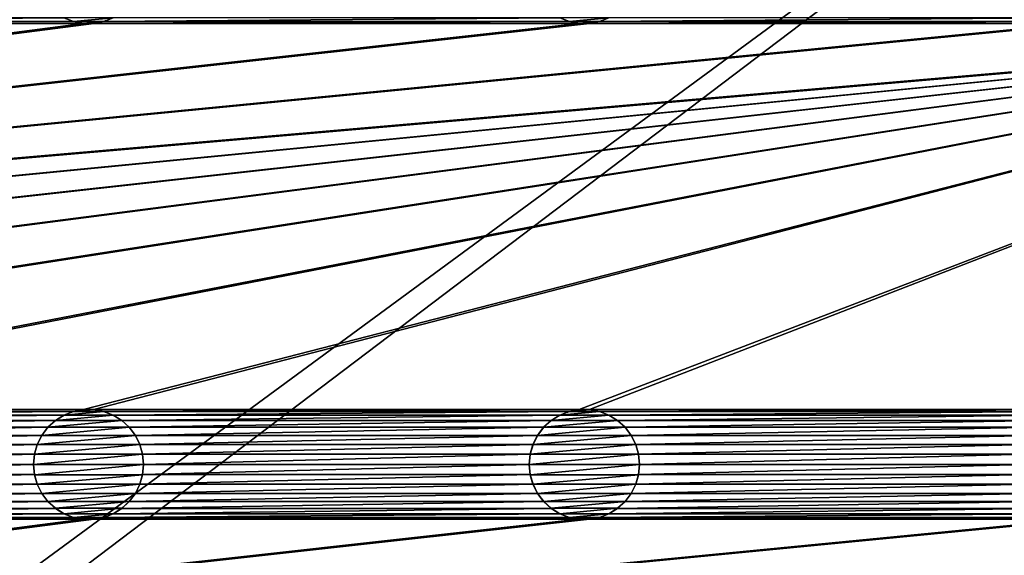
# Model space of a CAD drawing. Header units: metres. Extents: x -125 to 125, y -125 to 125.
# Tile 61 of 71: x 31 to 75, y 30 to 54. Entities that reach past the tile are written whole.
import ezdxf

# ---------------------------------------------------------------- set-up
doc = ezdxf.new("R2010")
doc.units = ezdxf.units.M
doc.layers.add('solid_P35300', color=7, linetype='CONTINUOUS')

msp = doc.modelspace()

# ---------------------------------------------------------------- linework, layer by layer
at = {"layer": 'solid_P35300'}
for points in [[(-106, 84), (106, 84), (8.522517, 12.342908)], [(106, 84), (9.944516, 11.229122), (8.522517, 12.342908)], [(106, 84), (106, -84), (9.944516, 11.229122)], [(101.482323, 53.761265, 5.5), (-101.482323, 36.238735, 5.5), (-101.017677, 36.238735, 5.5)], [(101.482323, 53.761265, 5.5), (101.017677, 53.761265, 5.5), (-101.482323, 36.238735, 5.5)], [(78.982323, 53.761265, 5.5), (-101.482323, 36.238735, 5.5), (101.017677, 53.761265, 5.5)], [(78.982323, 53.761265, 5.5), (78.517677, 53.761265, 5.5), (-101.482323, 36.238735, 5.5)], [(56.482323, 53.761265, 5.5), (-101.482323, 36.238735, 5.5), (78.517677, 53.761265, 5.5)], [(56.482323, 53.761265, 5.5), (56.017677, 53.761265, 5.5), (-101.482323, 36.238735, 5.5)], [(33.982323, 53.761265, 5.5), (-101.482323, 36.238735, 5.5), (56.017677, 53.761265, 5.5)], [(33.982323, 53.761265, 5.5), (33.517677, 53.761265, 5.5), (-101.482323, 36.238735, 5.5)], [(11.482323, 53.761265, 5.5), (-101.482323, 36.238735, 5.5), (33.517677, 53.761265, 5.5)], [(101.482323, 53.761265, 5.5), (-101.017677, 36.238735, 5.5), (-78.982323, 36.238735, 5.5)], [(101.482323, 53.761265, 5.5), (-78.982323, 36.238735, 5.5), (-78.517677, 36.238735, 5.5)], [(101.482323, 53.761265, 5.5), (-78.517677, 36.238735, 5.5), (-56.482323, 36.238735, 5.5)], [(101.482323, 53.761265, 5.5), (-56.482323, 36.238735, 5.5), (-56.017677, 36.238735, 5.5)], [(101.482323, 53.761265, 5.5), (-56.017677, 36.238735, 5.5), (-33.982323, 36.238735, 5.5)], [(101.482323, 53.761265, 5.5), (-33.982323, 36.238735, 5.5), (-33.517677, 36.238735, 5.5)], [(101.482323, 53.761265, 5.5), (-33.517677, 36.238735, 5.5), (-11.482323, 36.238735, 5.5)], [(101.482323, 53.761265, 5.5), (-11.482323, 36.238735, 5.5), (-11.017677, 36.238735, 5.5)], [(11.017677, 36.238735, 5.5), (101.482323, 53.761265, 5.5), (-11.017677, 36.238735, 5.5)], [(11.017677, 36.238735, 5.5), (101.932526, 53.845589, 5.5), (101.482323, 53.761265, 5.5)], [(11.017677, 36.238735, 5.5), (11.482323, 36.238735, 5.5), (101.932526, 53.845589, 5.5)], [(11.482323, 36.238735, 5.5), (33.517677, 36.238735, 5.5), (101.932526, 53.845589, 5.5)], [(11.482323, 53.761265, 5.5), (33.517677, 53.761265, 5.5), (33.067474, 53.845589, 5.5)], [(11.932525, 53.845589, 5.5), (11.482323, 53.761265, 5.5), (33.067474, 53.845589, 5.5)], [(11.932525, 53.845589, 5.5), (33.067474, 53.845589, 5.5), (32.634285, 54.013096, 5.5)], [(12.365715, 54.013096, 5.5), (11.932525, 53.845589, 5.5), (32.634285, 54.013096, 5.5)], [(32.637997, 54.011444, 8), (32.634285, 54.013096, 5.5), (33.067474, 53.845589, 5.5)], [(32.637997, 54.011444, 8), (33.067474, 53.845589, 5.5), (33.064003, 53.846943, 8)], [(32.637997, 54.011444, 8), (33.064003, 53.846943, 8), (34.862003, 54.011444, 8)], [(33.064003, 53.846943, 8), (34.435997, 53.846943, 8), (34.862003, 54.011444, 8)], [(33.064003, 53.846943, 8), (33.067474, 53.845589, 5.5), (33.517677, 53.761265, 5.5)], [(33.064003, 53.846943, 8), (33.517677, 53.761265, 5.5), (33.521809, 53.76115, 8)], [(33.064003, 53.846943, 8), (33.521809, 53.76115, 8), (34.435997, 53.846943, 8)], [(33.517677, 36.238735, 5.5), (33.982323, 36.238735, 5.5), (101.932526, 53.845589, 5.5)], [(33.521809, 53.76115, 8), (33.517677, 53.761265, 5.5), (33.982323, 53.761265, 5.5)], [(33.521809, 53.76115, 8), (33.978191, 53.76115, 8), (34.435997, 53.846943, 8)], [(33.521809, 53.76115, 8), (33.982323, 53.761265, 5.5), (33.978191, 53.76115, 8)], [(33.978191, 53.76115, 8), (34.432526, 53.845589, 5.5), (34.435997, 53.846943, 8)], [(33.978191, 53.76115, 8), (33.982323, 53.761265, 5.5), (34.432526, 53.845589, 5.5)], [(33.982323, 36.238735, 5.5), (56.017677, 36.238735, 5.5), (101.932526, 53.845589, 5.5)], [(33.982323, 53.761265, 5.5), (56.017677, 53.761265, 5.5), (55.567474, 53.845589, 5.5)], [(34.432526, 53.845589, 5.5), (33.982323, 53.761265, 5.5), (55.567474, 53.845589, 5.5)], [(34.432526, 53.845589, 5.5), (55.567474, 53.845589, 5.5), (55.134285, 54.013096, 5.5)], [(34.865715, 54.013096, 5.5), (34.432526, 53.845589, 5.5), (55.134285, 54.013096, 5.5)], [(34.435997, 53.846943, 8), (34.432526, 53.845589, 5.5), (34.865715, 54.013096, 5.5)], [(34.435997, 53.846943, 8), (34.865715, 54.013096, 5.5), (34.862003, 54.011444, 8)], [(55.137997, 54.011444, 8), (55.134285, 54.013096, 5.5), (55.567474, 53.845589, 5.5)], [(55.137997, 54.011444, 8), (55.567474, 53.845589, 5.5), (55.564003, 53.846943, 8)], [(55.137997, 54.011444, 8), (55.564003, 53.846943, 8), (57.362003, 54.011444, 8)], [(55.564003, 53.846943, 8), (56.935997, 53.846943, 8), (57.362003, 54.011444, 8)], [(55.564003, 53.846943, 8), (55.567474, 53.845589, 5.5), (56.017677, 53.761265, 5.5)], [(55.564003, 53.846943, 8), (56.017677, 53.761265, 5.5), (56.021809, 53.76115, 8)], [(55.564003, 53.846943, 8), (56.021809, 53.76115, 8), (56.935997, 53.846943, 8)], [(56.017677, 36.238735, 5.5), (56.482323, 36.238735, 5.5), (101.932526, 53.845589, 5.5)], [(56.021809, 53.76115, 8), (56.017677, 53.761265, 5.5), (56.482323, 53.761265, 5.5)], [(56.021809, 53.76115, 8), (56.478191, 53.76115, 8), (56.935997, 53.846943, 8)], [(56.021809, 53.76115, 8), (56.482323, 53.761265, 5.5), (56.478191, 53.76115, 8)], [(56.478191, 53.76115, 8), (56.932526, 53.845589, 5.5), (56.935997, 53.846943, 8)], [(56.478191, 53.76115, 8), (56.482323, 53.761265, 5.5), (56.932526, 53.845589, 5.5)], [(101.932526, 53.845589, 5.5), (56.482323, 36.238735, 5.5), (78.517677, 36.238735, 5.5)], [(56.482323, 53.761265, 5.5), (78.517677, 53.761265, 5.5), (78.067474, 53.845589, 5.5)], [(56.932526, 53.845589, 5.5), (56.482323, 53.761265, 5.5), (78.067474, 53.845589, 5.5)], [(56.932526, 53.845589, 5.5), (78.067474, 53.845589, 5.5), (77.634285, 54.013096, 5.5)], [(57.365715, 54.013096, 5.5), (56.932526, 53.845589, 5.5), (77.634285, 54.013096, 5.5)], [(56.935997, 53.846943, 8), (56.932526, 53.845589, 5.5), (57.365715, 54.013096, 5.5)], [(56.935997, 53.846943, 8), (57.365715, 54.013096, 5.5), (57.362003, 54.011444, 8)], [(11.482323, 36.238735, 5.5), (11.932525, 36.154411, 5.5), (33.517677, 36.238735, 5.5)], [(11.932525, 36.154411, 5.5), (33.067474, 36.154411, 5.5), (33.517677, 36.238735, 5.5)], [(33.521809, 36.23885, 8), (33.067474, 36.154411, 5.5), (33.064003, 36.153057, 8)], [(33.978191, 36.23885, 8), (33.521809, 36.23885, 8), (33.064003, 36.153057, 8)], [(34.435997, 36.153057, 8), (33.978191, 36.23885, 8), (33.064003, 36.153057, 8)], [(33.521809, 36.23885, 8), (33.517677, 36.238735, 5.5), (33.067474, 36.154411, 5.5)], [(33.978191, 36.23885, 8), (33.982323, 36.238735, 5.5), (33.517677, 36.238735, 5.5)], [(33.978191, 36.23885, 8), (33.517677, 36.238735, 5.5), (33.521809, 36.23885, 8)], [(34.435997, 36.153057, 8), (33.982323, 36.238735, 5.5), (33.978191, 36.23885, 8)], [(33.982323, 36.238735, 5.5), (34.432526, 36.154411, 5.5), (56.017677, 36.238735, 5.5)], [(34.435997, 36.153057, 8), (34.432526, 36.154411, 5.5), (33.982323, 36.238735, 5.5)], [(34.432526, 36.154411, 5.5), (55.567474, 36.154411, 5.5), (56.017677, 36.238735, 5.5)], [(56.021809, 36.23885, 8), (55.567474, 36.154411, 5.5), (55.564003, 36.153057, 8)], [(56.478191, 36.23885, 8), (56.021809, 36.23885, 8), (55.564003, 36.153057, 8)], [(56.935997, 36.153057, 8), (56.478191, 36.23885, 8), (55.564003, 36.153057, 8)], [(56.021809, 36.23885, 8), (56.017677, 36.238735, 5.5), (55.567474, 36.154411, 5.5)], [(56.478191, 36.23885, 8), (56.482323, 36.238735, 5.5), (56.017677, 36.238735, 5.5)], [(56.478191, 36.23885, 8), (56.017677, 36.238735, 5.5), (56.021809, 36.23885, 8)], [(56.935997, 36.153057, 8), (56.482323, 36.238735, 5.5), (56.478191, 36.23885, 8)], [(56.482323, 36.238735, 5.5), (56.932526, 36.154411, 5.5), (78.517677, 36.238735, 5.5)], [(56.935997, 36.153057, 8), (56.932526, 36.154411, 5.5), (56.482323, 36.238735, 5.5)], [(56.932526, 36.154411, 5.5), (78.067474, 36.154411, 5.5), (78.517677, 36.238735, 5.5)], [(11.932525, 36.154411, 5.5), (12.365715, 35.986904, 5.5), (33.067474, 36.154411, 5.5)], [(12.365715, 35.986904, 5.5), (32.634285, 35.986904, 5.5), (33.067474, 36.154411, 5.5)], [(12.365715, 35.986904, 5.5), (12.755194, 35.745193, 5.5), (32.634285, 35.986904, 5.5)], [(12.755194, 35.745193, 5.5), (32.244804, 35.745193, 5.5), (32.634285, 35.986904, 5.5)], [(12.755194, 35.745193, 5.5), (13.098362, 35.433098, 5.5), (32.244804, 35.745193, 5.5)], [(13.098362, 35.433098, 5.5), (31.901638, 35.433098, 5.5), (32.244804, 35.745193, 5.5)], [(32.242733, 35.743092, 8), (32.244804, 35.745193, 5.5), (31.901638, 35.433098, 5.5)], [(32.637997, 35.988556, 8), (32.244804, 35.745193, 5.5), (32.242733, 35.743092, 8)], [(34.862003, 35.988556, 8), (32.637997, 35.988556, 8), (32.242733, 35.743092, 8)], [(35.257267, 35.743092, 8), (34.862003, 35.988556, 8), (32.242733, 35.743092, 8)], [(32.637997, 35.988556, 8), (32.634285, 35.986904, 5.5), (32.244804, 35.745193, 5.5)], [(33.064003, 36.153057, 8), (33.067474, 36.154411, 5.5), (32.634285, 35.986904, 5.5)], [(33.064003, 36.153057, 8), (32.634285, 35.986904, 5.5), (32.637997, 35.988556, 8)], [(34.435997, 36.153057, 8), (33.064003, 36.153057, 8), (32.637997, 35.988556, 8)], [(34.862003, 35.988556, 8), (34.435997, 36.153057, 8), (32.637997, 35.988556, 8)], [(34.432526, 36.154411, 5.5), (34.865715, 35.986904, 5.5), (55.567474, 36.154411, 5.5)], [(34.862003, 35.988556, 8), (34.865715, 35.986904, 5.5), (34.432526, 36.154411, 5.5)], [(34.862003, 35.988556, 8), (34.432526, 36.154411, 5.5), (34.435997, 36.153057, 8)], [(35.257267, 35.743092, 8), (34.865715, 35.986904, 5.5), (34.862003, 35.988556, 8)], [(34.865715, 35.986904, 5.5), (55.134285, 35.986904, 5.5), (55.567474, 36.154411, 5.5)], [(34.865715, 35.986904, 5.5), (35.255196, 35.745193, 5.5), (55.134285, 35.986904, 5.5)], [(35.257267, 35.743092, 8), (35.255196, 35.745193, 5.5), (34.865715, 35.986904, 5.5)], [(35.255196, 35.745193, 5.5), (54.744804, 35.745193, 5.5), (55.134285, 35.986904, 5.5)], [(35.255196, 35.745193, 5.5), (35.598362, 35.433098, 5.5), (54.744804, 35.745193, 5.5)], [(35.595997, 35.435562, 8), (35.598362, 35.433098, 5.5), (35.255196, 35.745193, 5.5)], [(35.595997, 35.435562, 8), (35.255196, 35.745193, 5.5), (35.257267, 35.743092, 8)], [(35.598362, 35.433098, 5.5), (54.401638, 35.433098, 5.5), (54.744804, 35.745193, 5.5)], [(54.742733, 35.743092, 8), (54.744804, 35.745193, 5.5), (54.401638, 35.433098, 5.5)], [(55.137997, 35.988556, 8), (54.744804, 35.745193, 5.5), (54.742733, 35.743092, 8)], [(57.362003, 35.988556, 8), (55.137997, 35.988556, 8), (54.742733, 35.743092, 8)], [(57.757267, 35.743092, 8), (57.362003, 35.988556, 8), (54.742733, 35.743092, 8)], [(55.137997, 35.988556, 8), (55.134285, 35.986904, 5.5), (54.744804, 35.745193, 5.5)], [(55.564003, 36.153057, 8), (55.567474, 36.154411, 5.5), (55.134285, 35.986904, 5.5)], [(55.564003, 36.153057, 8), (55.134285, 35.986904, 5.5), (55.137997, 35.988556, 8)], [(56.935997, 36.153057, 8), (55.564003, 36.153057, 8), (55.137997, 35.988556, 8)], [(57.362003, 35.988556, 8), (56.935997, 36.153057, 8), (55.137997, 35.988556, 8)], [(56.932526, 36.154411, 5.5), (57.365715, 35.986904, 5.5), (78.067474, 36.154411, 5.5)], [(57.362003, 35.988556, 8), (57.365715, 35.986904, 5.5), (56.932526, 36.154411, 5.5)], [(57.362003, 35.988556, 8), (56.932526, 36.154411, 5.5), (56.935997, 36.153057, 8)], [(57.757267, 35.743092, 8), (57.365715, 35.986904, 5.5), (57.362003, 35.988556, 8)], [(57.365715, 35.986904, 5.5), (77.634285, 35.986904, 5.5), (78.067474, 36.154411, 5.5)], [(57.365715, 35.986904, 5.5), (57.755196, 35.745193, 5.5), (77.634285, 35.986904, 5.5)], [(57.757267, 35.743092, 8), (57.755196, 35.745193, 5.5), (57.365715, 35.986904, 5.5)], [(57.755196, 35.745193, 5.5), (77.244804, 35.745193, 5.5), (77.634285, 35.986904, 5.5)], [(57.755196, 35.745193, 5.5), (58.098362, 35.433098, 5.5), (77.244804, 35.745193, 5.5)], [(58.095997, 35.435562, 8), (58.098362, 35.433098, 5.5), (57.755196, 35.745193, 5.5)], [(58.095997, 35.435562, 8), (57.755196, 35.745193, 5.5), (57.757267, 35.743092, 8)], [(58.098362, 35.433098, 5.5), (76.901634, 35.433098, 5.5), (77.244804, 35.745193, 5.5)], [(13.098362, 35.433098, 5.5), (13.374453, 35.066307, 5.5), (31.901638, 35.433098, 5.5)], [(13.374453, 35.066307, 5.5), (31.625547, 35.066307, 5.5), (31.901638, 35.433098, 5.5)], [(31.904003, 35.435562, 8), (31.625547, 35.066307, 5.5), (31.624979, 35.064472, 8)], [(35.595997, 35.435562, 8), (31.904003, 35.435562, 8), (31.624979, 35.064472, 8)], [(35.875023, 35.064472, 8), (35.595997, 35.435562, 8), (31.624979, 35.064472, 8)], [(31.904003, 35.435562, 8), (31.901638, 35.433098, 5.5), (31.625547, 35.066307, 5.5)], [(32.242733, 35.743092, 8), (31.901638, 35.433098, 5.5), (31.904003, 35.435562, 8)], [(35.257267, 35.743092, 8), (32.242733, 35.743092, 8), (31.904003, 35.435562, 8)], [(35.595997, 35.435562, 8), (35.257267, 35.743092, 8), (31.904003, 35.435562, 8)], [(35.875023, 35.064472, 8), (35.598362, 35.433098, 5.5), (35.595997, 35.435562, 8)], [(35.598362, 35.433098, 5.5), (35.874451, 35.066307, 5.5), (54.401638, 35.433098, 5.5)], [(35.875023, 35.064472, 8), (35.874451, 35.066307, 5.5), (35.598362, 35.433098, 5.5)], [(35.874451, 35.066307, 5.5), (54.125549, 35.066307, 5.5), (54.401638, 35.433098, 5.5)], [(54.404003, 35.435562, 8), (54.125549, 35.066307, 5.5), (54.124977, 35.064472, 8)], [(58.095997, 35.435562, 8), (54.404003, 35.435562, 8), (54.124977, 35.064472, 8)], [(58.375023, 35.064472, 8), (58.095997, 35.435562, 8), (54.124977, 35.064472, 8)], [(54.404003, 35.435562, 8), (54.401638, 35.433098, 5.5), (54.125549, 35.066307, 5.5)], [(54.742733, 35.743092, 8), (54.401638, 35.433098, 5.5), (54.404003, 35.435562, 8)], [(57.757267, 35.743092, 8), (54.742733, 35.743092, 8), (54.404003, 35.435562, 8)], [(58.095997, 35.435562, 8), (57.757267, 35.743092, 8), (54.404003, 35.435562, 8)], [(58.375023, 35.064472, 8), (58.098362, 35.433098, 5.5), (58.095997, 35.435562, 8)], [(58.098362, 35.433098, 5.5), (58.374451, 35.066307, 5.5), (76.901634, 35.433098, 5.5)], [(58.375023, 35.064472, 8), (58.374451, 35.066307, 5.5), (58.098362, 35.433098, 5.5)], [(58.374451, 35.066307, 5.5), (76.625549, 35.066307, 5.5), (76.901634, 35.433098, 5.5)], [(13.374453, 35.066307, 5.5), (13.581453, 34.652283, 5.5), (31.625547, 35.066307, 5.5)], [(13.581453, 34.652283, 5.5), (31.418547, 34.652283, 5.5), (31.625547, 35.066307, 5.5)], [(31.624979, 35.064472, 8), (31.625547, 35.066307, 5.5), (31.418547, 34.652283, 5.5)], [(31.624979, 35.064472, 8), (31.418547, 34.652283, 5.5), (31.419373, 34.654465, 8)], [(35.875023, 35.064472, 8), (31.624979, 35.064472, 8), (31.419373, 34.654465, 8)], [(36.080627, 34.654465, 8), (35.875023, 35.064472, 8), (31.419373, 34.654465, 8)], [(35.874451, 35.066307, 5.5), (36.081455, 34.652283, 5.5), (54.125549, 35.066307, 5.5)], [(36.080627, 34.654465, 8), (36.081455, 34.652283, 5.5), (35.874451, 35.066307, 5.5)], [(36.080627, 34.654465, 8), (35.874451, 35.066307, 5.5), (35.875023, 35.064472, 8)], [(36.081455, 34.652283, 5.5), (53.918545, 34.652283, 5.5), (54.125549, 35.066307, 5.5)], [(54.124977, 35.064472, 8), (54.125549, 35.066307, 5.5), (53.918545, 34.652283, 5.5)], [(54.124977, 35.064472, 8), (53.918545, 34.652283, 5.5), (53.919373, 34.654465, 8)], [(58.375023, 35.064472, 8), (54.124977, 35.064472, 8), (53.919373, 34.654465, 8)], [(58.580627, 34.654465, 8), (58.375023, 35.064472, 8), (53.919373, 34.654465, 8)], [(58.374451, 35.066307, 5.5), (58.581455, 34.652283, 5.5), (76.625549, 35.066307, 5.5)], [(58.580627, 34.654465, 8), (58.581455, 34.652283, 5.5), (58.374451, 35.066307, 5.5)], [(58.580627, 34.654465, 8), (58.374451, 35.066307, 5.5), (58.375023, 35.064472, 8)], [(58.581455, 34.652283, 5.5), (76.418549, 34.652283, 5.5), (76.625549, 35.066307, 5.5)], [(13.581453, 34.652283, 5.5), (13.705478, 34.215519, 5.5), (31.418547, 34.652283, 5.5)], [(13.705478, 34.215519, 5.5), (31.294521, 34.215519, 5.5), (31.418547, 34.652283, 5.5)], [(31.419373, 34.654465, 8), (31.418547, 34.652283, 5.5), (31.294521, 34.215519, 5.5)], [(31.419373, 34.654465, 8), (31.294521, 34.215519, 5.5), (31.295752, 34.218361, 8)], [(36.080627, 34.654465, 8), (31.419373, 34.654465, 8), (31.295752, 34.218361, 8)], [(36.204247, 34.218361, 8), (36.080627, 34.654465, 8), (31.295752, 34.218361, 8)], [(36.204247, 34.218361, 8), (36.081455, 34.652283, 5.5), (36.080627, 34.654465, 8)], [(36.081455, 34.652283, 5.5), (36.205479, 34.215519, 5.5), (53.918545, 34.652283, 5.5)], [(36.204247, 34.218361, 8), (36.205479, 34.215519, 5.5), (36.081455, 34.652283, 5.5)], [(36.205479, 34.215519, 5.5), (53.794521, 34.215519, 5.5), (53.918545, 34.652283, 5.5)], [(53.919373, 34.654465, 8), (53.918545, 34.652283, 5.5), (53.794521, 34.215519, 5.5)], [(53.919373, 34.654465, 8), (53.794521, 34.215519, 5.5), (53.795753, 34.218361, 8)], [(58.580627, 34.654465, 8), (53.919373, 34.654465, 8), (53.795753, 34.218361, 8)], [(58.704247, 34.218361, 8), (58.580627, 34.654465, 8), (53.795753, 34.218361, 8)], [(58.704247, 34.218361, 8), (58.581455, 34.652283, 5.5), (58.580627, 34.654465, 8)], [(58.581455, 34.652283, 5.5), (58.705479, 34.215519, 5.5), (76.418549, 34.652283, 5.5)], [(58.704247, 34.218361, 8), (58.705479, 34.215519, 5.5), (58.581455, 34.652283, 5.5)], [(58.705479, 34.215519, 5.5), (76.294525, 34.215519, 5.5), (76.418549, 34.652283, 5.5)], [(13.705478, 34.215519, 5.5), (13.75, 33.75, 5.5), (31.294521, 34.215519, 5.5)], [(13.75, 33.75, 5.5), (31.25, 33.75, 5.5), (31.294521, 34.215519, 5.5)], [(31.295752, 34.218361, 8), (31.294521, 34.215519, 5.5), (31.25, 33.75, 5.5)], [(31.295752, 34.218361, 8), (31.25, 33.75, 5.5), (31.25, 33.75, 8)], [(36.204247, 34.218361, 8), (31.295752, 34.218361, 8), (31.25, 33.75, 8)], [(36.25, 33.75, 8), (36.204247, 34.218361, 8), (31.25, 33.75, 8)], [(36.25, 33.75, 8), (36.205479, 34.215519, 5.5), (36.204247, 34.218361, 8)], [(36.205479, 34.215519, 5.5), (36.25, 33.75, 5.5), (53.794521, 34.215519, 5.5)], [(36.25, 33.75, 8), (36.25, 33.75, 5.5), (36.205479, 34.215519, 5.5)], [(36.25, 33.75, 5.5), (53.75, 33.75, 5.5), (53.794521, 34.215519, 5.5)], [(53.795753, 34.218361, 8), (53.794521, 34.215519, 5.5), (53.75, 33.75, 5.5)], [(53.795753, 34.218361, 8), (53.75, 33.75, 5.5), (53.75, 33.75, 8)], [(58.704247, 34.218361, 8), (53.795753, 34.218361, 8), (53.75, 33.75, 8)], [(58.75, 33.75, 8), (58.704247, 34.218361, 8), (53.75, 33.75, 8)], [(58.75, 33.75, 8), (58.705479, 34.215519, 5.5), (58.704247, 34.218361, 8)], [(58.705479, 34.215519, 5.5), (58.75, 33.75, 5.5), (76.294525, 34.215519, 5.5)], [(58.75, 33.75, 8), (58.75, 33.75, 5.5), (58.705479, 34.215519, 5.5)], [(58.75, 33.75, 5.5), (76.25, 33.75, 5.5), (76.294525, 34.215519, 5.5)], [(13.705478, 33.284481, 5.5), (31.294521, 33.284481, 5.5), (31.25, 33.75, 5.5)], [(13.75, 33.75, 5.5), (13.705478, 33.284481, 5.5), (31.25, 33.75, 5.5)], [(31.25, 33.75, 8), (31.25, 33.75, 5.5), (31.294521, 33.284481, 5.5)], [(31.295752, 33.281639, 8), (31.25, 33.75, 8), (31.294521, 33.284481, 5.5)], [(31.295752, 33.281639, 8), (36.25, 33.75, 8), (31.25, 33.75, 8)], [(31.295752, 33.281639, 8), (36.204247, 33.281639, 8), (36.25, 33.75, 8)], [(36.204247, 33.281639, 8), (36.205479, 33.284481, 5.5), (36.25, 33.75, 5.5)], [(36.204247, 33.281639, 8), (36.25, 33.75, 5.5), (36.25, 33.75, 8)], [(36.205479, 33.284481, 5.5), (53.794521, 33.284481, 5.5), (53.75, 33.75, 5.5)], [(36.25, 33.75, 5.5), (36.205479, 33.284481, 5.5), (53.75, 33.75, 5.5)], [(53.75, 33.75, 8), (53.75, 33.75, 5.5), (53.794521, 33.284481, 5.5)], [(53.795753, 33.281639, 8), (53.75, 33.75, 8), (53.794521, 33.284481, 5.5)], [(53.795753, 33.281639, 8), (58.75, 33.75, 8), (53.75, 33.75, 8)], [(53.795753, 33.281639, 8), (58.704247, 33.281639, 8), (58.75, 33.75, 8)], [(58.704247, 33.281639, 8), (58.705479, 33.284481, 5.5), (58.75, 33.75, 5.5)], [(58.704247, 33.281639, 8), (58.75, 33.75, 5.5), (58.75, 33.75, 8)], [(58.705479, 33.284481, 5.5), (76.294525, 33.284481, 5.5), (76.25, 33.75, 5.5)], [(58.75, 33.75, 5.5), (58.705479, 33.284481, 5.5), (76.25, 33.75, 5.5)], [(13.581453, 32.847717, 5.5), (31.418547, 32.847717, 5.5), (31.294521, 33.284481, 5.5)], [(13.705478, 33.284481, 5.5), (13.581453, 32.847717, 5.5), (31.294521, 33.284481, 5.5)], [(31.295752, 33.281639, 8), (31.294521, 33.284481, 5.5), (31.418547, 32.847717, 5.5)], [(31.295752, 33.281639, 8), (31.418547, 32.847717, 5.5), (31.419373, 32.845535, 8)], [(31.295752, 33.281639, 8), (31.419373, 32.845535, 8), (36.204247, 33.281639, 8)], [(31.419373, 32.845535, 8), (36.080627, 32.845535, 8), (36.204247, 33.281639, 8)], [(36.080627, 32.845535, 8), (36.081455, 32.847717, 5.5), (36.205479, 33.284481, 5.5)], [(36.080627, 32.845535, 8), (36.205479, 33.284481, 5.5), (36.204247, 33.281639, 8)], [(36.081455, 32.847717, 5.5), (53.918545, 32.847717, 5.5), (53.794521, 33.284481, 5.5)], [(36.205479, 33.284481, 5.5), (36.081455, 32.847717, 5.5), (53.794521, 33.284481, 5.5)], [(53.795753, 33.281639, 8), (53.794521, 33.284481, 5.5), (53.918545, 32.847717, 5.5)], [(53.795753, 33.281639, 8), (53.918545, 32.847717, 5.5), (53.919373, 32.845535, 8)], [(53.795753, 33.281639, 8), (53.919373, 32.845535, 8), (58.704247, 33.281639, 8)], [(53.919373, 32.845535, 8), (58.580627, 32.845535, 8), (58.704247, 33.281639, 8)], [(58.580627, 32.845535, 8), (58.581455, 32.847717, 5.5), (58.705479, 33.284481, 5.5)], [(58.580627, 32.845535, 8), (58.705479, 33.284481, 5.5), (58.704247, 33.281639, 8)], [(58.581455, 32.847717, 5.5), (76.418549, 32.847717, 5.5), (76.294525, 33.284481, 5.5)], [(58.705479, 33.284481, 5.5), (58.581455, 32.847717, 5.5), (76.294525, 33.284481, 5.5)], [(13.374453, 32.433693, 5.5), (31.625547, 32.433693, 5.5), (31.418547, 32.847717, 5.5)], [(13.581453, 32.847717, 5.5), (13.374453, 32.433693, 5.5), (31.418547, 32.847717, 5.5)], [(31.419373, 32.845535, 8), (31.418547, 32.847717, 5.5), (31.625547, 32.433693, 5.5)], [(31.419373, 32.845535, 8), (31.625547, 32.433693, 5.5), (31.624979, 32.435528, 8)], [(31.419373, 32.845535, 8), (31.624979, 32.435528, 8), (36.080627, 32.845535, 8)], [(31.624979, 32.435528, 8), (35.875023, 32.435528, 8), (36.080627, 32.845535, 8)], [(35.874451, 32.433693, 5.5), (54.125549, 32.433693, 5.5), (53.918545, 32.847717, 5.5)], [(36.081455, 32.847717, 5.5), (35.874451, 32.433693, 5.5), (53.918545, 32.847717, 5.5)], [(35.875023, 32.435528, 8), (35.874451, 32.433693, 5.5), (36.081455, 32.847717, 5.5)], [(35.875023, 32.435528, 8), (36.081455, 32.847717, 5.5), (36.080627, 32.845535, 8)], [(53.919373, 32.845535, 8), (53.918545, 32.847717, 5.5), (54.125549, 32.433693, 5.5)], [(53.919373, 32.845535, 8), (54.125549, 32.433693, 5.5), (54.124977, 32.435528, 8)], [(53.919373, 32.845535, 8), (54.124977, 32.435528, 8), (58.580627, 32.845535, 8)], [(54.124977, 32.435528, 8), (58.375023, 32.435528, 8), (58.580627, 32.845535, 8)], [(58.374451, 32.433693, 5.5), (76.625549, 32.433693, 5.5), (76.418549, 32.847717, 5.5)], [(58.581455, 32.847717, 5.5), (58.374451, 32.433693, 5.5), (76.418549, 32.847717, 5.5)], [(58.375023, 32.435528, 8), (58.374451, 32.433693, 5.5), (58.581455, 32.847717, 5.5)], [(58.375023, 32.435528, 8), (58.581455, 32.847717, 5.5), (58.580627, 32.845535, 8)], [(13.098362, 32.066902, 5.5), (31.901638, 32.066902, 5.5), (31.625547, 32.433693, 5.5)], [(13.374453, 32.433693, 5.5), (13.098362, 32.066902, 5.5), (31.625547, 32.433693, 5.5)], [(31.624979, 32.435528, 8), (31.625547, 32.433693, 5.5), (31.901638, 32.066902, 5.5)], [(31.624979, 32.435528, 8), (31.901638, 32.066902, 5.5), (31.904003, 32.064438, 8)], [(31.624979, 32.435528, 8), (31.904003, 32.064438, 8), (35.875023, 32.435528, 8)], [(31.904003, 32.064438, 8), (35.595997, 32.064438, 8), (35.875023, 32.435528, 8)], [(35.595997, 32.064438, 8), (35.874451, 32.433693, 5.5), (35.875023, 32.435528, 8)], [(35.595997, 32.064438, 8), (35.598362, 32.066902, 5.5), (35.874451, 32.433693, 5.5)], [(35.598362, 32.066902, 5.5), (54.401638, 32.066902, 5.5), (54.125549, 32.433693, 5.5)], [(35.874451, 32.433693, 5.5), (35.598362, 32.066902, 5.5), (54.125549, 32.433693, 5.5)], [(54.124977, 32.435528, 8), (54.125549, 32.433693, 5.5), (54.401638, 32.066902, 5.5)], [(54.124977, 32.435528, 8), (54.401638, 32.066902, 5.5), (54.404003, 32.064438, 8)], [(54.124977, 32.435528, 8), (54.404003, 32.064438, 8), (58.375023, 32.435528, 8)], [(54.404003, 32.064438, 8), (58.095997, 32.064438, 8), (58.375023, 32.435528, 8)], [(58.095997, 32.064438, 8), (58.374451, 32.433693, 5.5), (58.375023, 32.435528, 8)], [(58.095997, 32.064438, 8), (58.098362, 32.066902, 5.5), (58.374451, 32.433693, 5.5)], [(58.098362, 32.066902, 5.5), (76.901634, 32.066902, 5.5), (76.625549, 32.433693, 5.5)], [(58.374451, 32.433693, 5.5), (58.098362, 32.066902, 5.5), (76.625549, 32.433693, 5.5)], [(12.365715, 31.513098, 5.5), (32.634285, 31.513098, 5.5), (32.244804, 31.754805, 5.5)], [(12.755194, 31.754805, 5.5), (12.365715, 31.513098, 5.5), (32.244804, 31.754805, 5.5)], [(12.755194, 31.754805, 5.5), (32.244804, 31.754805, 5.5), (31.901638, 32.066902, 5.5)], [(13.098362, 32.066902, 5.5), (12.755194, 31.754805, 5.5), (31.901638, 32.066902, 5.5)], [(31.904003, 32.064438, 8), (31.901638, 32.066902, 5.5), (32.244804, 31.754805, 5.5)], [(31.904003, 32.064438, 8), (32.244804, 31.754805, 5.5), (32.242733, 31.756907, 8)], [(31.904003, 32.064438, 8), (32.242733, 31.756907, 8), (35.595997, 32.064438, 8)], [(32.242733, 31.756907, 8), (35.257267, 31.756907, 8), (35.595997, 32.064438, 8)], [(32.242733, 31.756907, 8), (32.244804, 31.754805, 5.5), (32.634285, 31.513098, 5.5)], [(32.242733, 31.756907, 8), (32.634285, 31.513098, 5.5), (32.637997, 31.511444, 8)], [(32.242733, 31.756907, 8), (32.637997, 31.511444, 8), (35.257267, 31.756907, 8)], [(32.637997, 31.511444, 8), (34.862003, 31.511444, 8), (35.257267, 31.756907, 8)], [(34.862003, 31.511444, 8), (35.255196, 31.754805, 5.5), (35.257267, 31.756907, 8)], [(34.862003, 31.511444, 8), (34.865715, 31.513098, 5.5), (35.255196, 31.754805, 5.5)], [(34.865715, 31.513098, 5.5), (55.134285, 31.513098, 5.5), (54.744804, 31.754805, 5.5)], [(35.255196, 31.754805, 5.5), (34.865715, 31.513098, 5.5), (54.744804, 31.754805, 5.5)], [(35.255196, 31.754805, 5.5), (54.744804, 31.754805, 5.5), (54.401638, 32.066902, 5.5)], [(35.598362, 32.066902, 5.5), (35.255196, 31.754805, 5.5), (54.401638, 32.066902, 5.5)], [(35.257267, 31.756907, 8), (35.255196, 31.754805, 5.5), (35.598362, 32.066902, 5.5)], [(35.257267, 31.756907, 8), (35.598362, 32.066902, 5.5), (35.595997, 32.064438, 8)], [(54.404003, 32.064438, 8), (54.401638, 32.066902, 5.5), (54.744804, 31.754805, 5.5)], [(54.404003, 32.064438, 8), (54.744804, 31.754805, 5.5), (54.742733, 31.756907, 8)], [(54.404003, 32.064438, 8), (54.742733, 31.756907, 8), (58.095997, 32.064438, 8)], [(54.742733, 31.756907, 8), (57.757267, 31.756907, 8), (58.095997, 32.064438, 8)], [(54.742733, 31.756907, 8), (54.744804, 31.754805, 5.5), (55.134285, 31.513098, 5.5)], [(54.742733, 31.756907, 8), (55.134285, 31.513098, 5.5), (55.137997, 31.511444, 8)], [(54.742733, 31.756907, 8), (55.137997, 31.511444, 8), (57.757267, 31.756907, 8)], [(55.137997, 31.511444, 8), (57.362003, 31.511444, 8), (57.757267, 31.756907, 8)], [(57.362003, 31.511444, 8), (57.755196, 31.754805, 5.5), (57.757267, 31.756907, 8)], [(57.362003, 31.511444, 8), (57.365715, 31.513098, 5.5), (57.755196, 31.754805, 5.5)], [(57.365715, 31.513098, 5.5), (77.634285, 31.513098, 5.5), (77.244804, 31.754805, 5.5)], [(57.755196, 31.754805, 5.5), (57.365715, 31.513098, 5.5), (77.244804, 31.754805, 5.5)], [(57.755196, 31.754805, 5.5), (77.244804, 31.754805, 5.5), (76.901634, 32.066902, 5.5)], [(58.098362, 32.066902, 5.5), (57.755196, 31.754805, 5.5), (76.901634, 32.066902, 5.5)], [(57.757267, 31.756907, 8), (57.755196, 31.754805, 5.5), (58.098362, 32.066902, 5.5)], [(57.757267, 31.756907, 8), (58.098362, 32.066902, 5.5), (58.095997, 32.064438, 8)], [(11.017677, 13.738735, 5.5), (101.932526, 31.345589, 5.5), (101.482323, 31.261265, 5.5)], [(11.017677, 13.738735, 5.5), (11.482323, 13.738735, 5.5), (101.932526, 31.345589, 5.5)], [(11.482323, 13.738735, 5.5), (33.517677, 13.738735, 5.5), (101.932526, 31.345589, 5.5)], [(11.482323, 31.261265, 5.5), (33.517677, 31.261265, 5.5), (33.067474, 31.345589, 5.5)], [(11.932525, 31.345589, 5.5), (11.482323, 31.261265, 5.5), (33.067474, 31.345589, 5.5)], [(11.932525, 31.345589, 5.5), (33.067474, 31.345589, 5.5), (32.634285, 31.513098, 5.5)], [(12.365715, 31.513098, 5.5), (11.932525, 31.345589, 5.5), (32.634285, 31.513098, 5.5)], [(32.637997, 31.511444, 8), (32.634285, 31.513098, 5.5), (33.067474, 31.345589, 5.5)], [(32.637997, 31.511444, 8), (33.067474, 31.345589, 5.5), (33.064003, 31.346945, 8)], [(32.637997, 31.511444, 8), (33.064003, 31.346945, 8), (34.862003, 31.511444, 8)], [(33.064003, 31.346945, 8), (34.435997, 31.346945, 8), (34.862003, 31.511444, 8)], [(33.064003, 31.346945, 8), (33.067474, 31.345589, 5.5), (33.517677, 31.261265, 5.5)], [(33.064003, 31.346945, 8), (33.517677, 31.261265, 5.5), (33.521809, 31.261148, 8)], [(33.064003, 31.346945, 8), (33.521809, 31.261148, 8), (34.435997, 31.346945, 8)], [(33.517677, 13.738735, 5.5), (33.982323, 13.738735, 5.5), (101.932526, 31.345589, 5.5)], [(33.521809, 31.261148, 8), (33.978191, 31.261148, 8), (34.435997, 31.346945, 8)], [(33.978191, 31.261148, 8), (34.432526, 31.345589, 5.5), (34.435997, 31.346945, 8)], [(33.978191, 31.261148, 8), (33.982323, 31.261265, 5.5), (34.432526, 31.345589, 5.5)], [(33.982323, 13.738735, 5.5), (56.017677, 13.738735, 5.5), (101.932526, 31.345589, 5.5)], [(33.982323, 31.261265, 5.5), (56.017677, 31.261265, 5.5), (55.567474, 31.345589, 5.5)], [(34.432526, 31.345589, 5.5), (33.982323, 31.261265, 5.5), (55.567474, 31.345589, 5.5)], [(34.432526, 31.345589, 5.5), (55.567474, 31.345589, 5.5), (55.134285, 31.513098, 5.5)], [(34.865715, 31.513098, 5.5), (34.432526, 31.345589, 5.5), (55.134285, 31.513098, 5.5)], [(34.435997, 31.346945, 8), (34.432526, 31.345589, 5.5), (34.865715, 31.513098, 5.5)], [(34.435997, 31.346945, 8), (34.865715, 31.513098, 5.5), (34.862003, 31.511444, 8)], [(55.137997, 31.511444, 8), (55.134285, 31.513098, 5.5), (55.567474, 31.345589, 5.5)], [(55.137997, 31.511444, 8), (55.567474, 31.345589, 5.5), (55.564003, 31.346945, 8)], [(55.137997, 31.511444, 8), (55.564003, 31.346945, 8), (57.362003, 31.511444, 8)], [(55.564003, 31.346945, 8), (56.935997, 31.346945, 8), (57.362003, 31.511444, 8)], [(55.564003, 31.346945, 8), (55.567474, 31.345589, 5.5), (56.017677, 31.261265, 5.5)], [(55.564003, 31.346945, 8), (56.017677, 31.261265, 5.5), (56.021809, 31.261148, 8)], [(55.564003, 31.346945, 8), (56.021809, 31.261148, 8), (56.935997, 31.346945, 8)], [(56.017677, 13.738735, 5.5), (56.482323, 13.738735, 5.5), (101.932526, 31.345589, 5.5)], [(56.021809, 31.261148, 8), (56.478191, 31.261148, 8), (56.935997, 31.346945, 8)], [(56.478191, 31.261148, 8), (56.932526, 31.345589, 5.5), (56.935997, 31.346945, 8)], [(56.478191, 31.261148, 8), (56.482323, 31.261265, 5.5), (56.932526, 31.345589, 5.5)], [(101.932526, 31.345589, 5.5), (56.482323, 13.738735, 5.5), (78.517677, 13.738735, 5.5)], [(56.482323, 31.261265, 5.5), (78.517677, 31.261265, 5.5), (78.067474, 31.345589, 5.5)], [(56.932526, 31.345589, 5.5), (56.482323, 31.261265, 5.5), (78.067474, 31.345589, 5.5)], [(56.932526, 31.345589, 5.5), (78.067474, 31.345589, 5.5), (77.634285, 31.513098, 5.5)], [(57.365715, 31.513098, 5.5), (56.932526, 31.345589, 5.5), (77.634285, 31.513098, 5.5)], [(56.935997, 31.346945, 8), (56.932526, 31.345589, 5.5), (57.365715, 31.513098, 5.5)], [(56.935997, 31.346945, 8), (57.365715, 31.513098, 5.5), (57.362003, 31.511444, 8)], [(101.482323, 31.261265, 5.5), (-101.482323, 13.738735, 5.5), (-101.017677, 13.738735, 5.5)], [(101.482323, 31.261265, 5.5), (101.017677, 31.261265, 5.5), (-101.482323, 13.738735, 5.5)], [(78.982323, 31.261265, 5.5), (-101.482323, 13.738735, 5.5), (101.017677, 31.261265, 5.5)], [(78.982323, 31.261265, 5.5), (78.517677, 31.261265, 5.5), (-101.482323, 13.738735, 5.5)], [(56.482323, 31.261265, 5.5), (-101.482323, 13.738735, 5.5), (78.517677, 31.261265, 5.5)], [(56.482323, 31.261265, 5.5), (56.017677, 31.261265, 5.5), (-101.482323, 13.738735, 5.5)], [(33.982323, 31.261265, 5.5), (-101.482323, 13.738735, 5.5), (56.017677, 31.261265, 5.5)], [(33.982323, 31.261265, 5.5), (33.517677, 31.261265, 5.5), (-101.482323, 13.738735, 5.5)], [(11.482323, 31.261265, 5.5), (-101.482323, 13.738735, 5.5), (33.517677, 31.261265, 5.5)], [(101.482323, 31.261265, 5.5), (-101.017677, 13.738735, 5.5), (-78.982323, 13.738735, 5.5)], [(101.482323, 31.261265, 5.5), (-78.982323, 13.738735, 5.5), (-78.517677, 13.738735, 5.5)], [(101.482323, 31.261265, 5.5), (-78.517677, 13.738735, 5.5), (-56.482323, 13.738735, 5.5)], [(101.482323, 31.261265, 5.5), (-56.482323, 13.738735, 5.5), (-56.017677, 13.738735, 5.5)], [(101.482323, 31.261265, 5.5), (-56.017677, 13.738735, 5.5), (-33.982323, 13.738735, 5.5)], [(101.482323, 31.261265, 5.5), (-33.982323, 13.738735, 5.5), (-33.517677, 13.738735, 5.5)], [(101.482323, 31.261265, 5.5), (-33.517677, 13.738735, 5.5), (-11.482323, 13.738735, 5.5)], [(101.482323, 31.261265, 5.5), (-11.482323, 13.738735, 5.5), (-11.017677, 13.738735, 5.5)], [(11.017677, 13.738735, 5.5), (101.482323, 31.261265, 5.5), (-11.017677, 13.738735, 5.5)], [(33.521809, 31.261148, 8), (33.517677, 31.261265, 5.5), (33.982323, 31.261265, 5.5)], [(33.521809, 31.261148, 8), (33.982323, 31.261265, 5.5), (33.978191, 31.261148, 8)], [(56.021809, 31.261148, 8), (56.017677, 31.261265, 5.5), (56.482323, 31.261265, 5.5)], [(56.021809, 31.261148, 8), (56.482323, 31.261265, 5.5), (56.478191, 31.261148, 8)]]:
    msp.add_3dface(points, dxfattribs=at)

doc.saveas('drawing.dxf')
